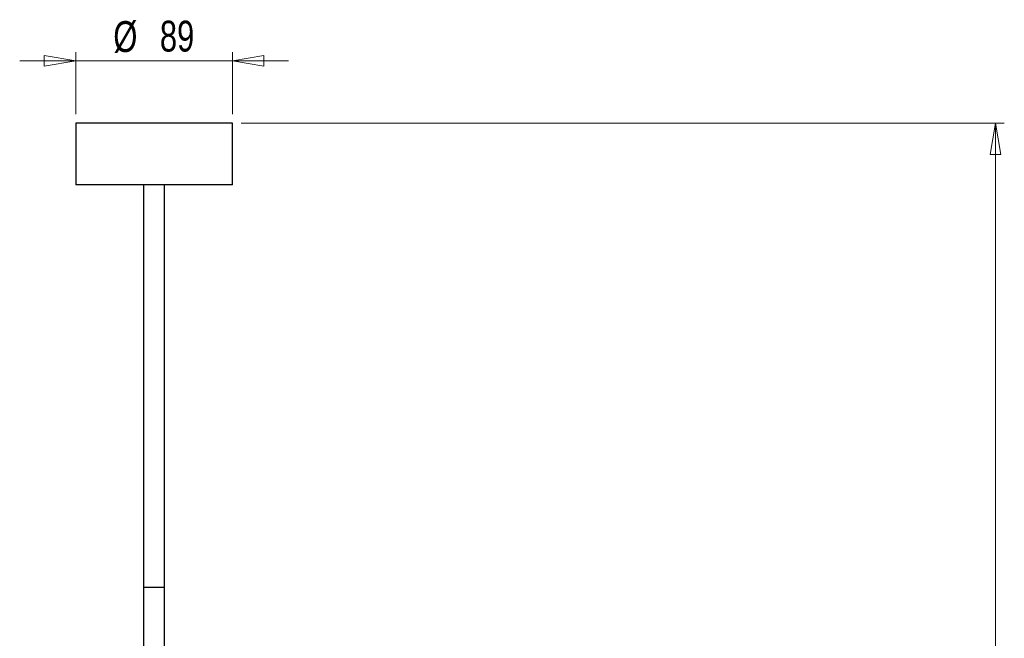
# Model space of a CAD drawing. Header units: millimetres. Extents: x 397 to 966, y 350 to 700.
# Tile 22 of 31: x 668 to 779, y 420 to 491. Entities that reach past the tile are written whole.
import ezdxf

# ---------------------------------------------------------------- set-up
doc = ezdxf.new("R2010")
doc.units = ezdxf.units.MM
doc.styles.add('SLDTEXTSTYLE0', font='TXT', dxfattribs={"width": 0.75})
doc.dimstyles.new('SLDDIMSTYLE0', dxfattribs={"dimtxt": 3.5, "dimasz": 3.556, "dimexe": 0, "dimexo": 0.0625, "dimgap": 0.875, "dimtad": 1, "dimdec": 0, "dimlfac": 5, "dimrnd": 1e-09, "dimzin": 12, "dimdsep": 46, "dimtxsty": 'SLDTEXTSTYLE0', "dimblk1": 'CLOSED', "dimblk2": 'CLOSED', "dimsah": 1, "dimcen": 0.09, "dimadec": 0, "dimazin": 3, "dimtfac": 1, "dimtdec": 0, "dimtmove": 0, "dimatfit": 0, "dimldrblk": 'CLOSED', "dimfxl": 0, "dimfrac": 2, "dimtolj": 1, "dimtzin": 12, "dimarcsym": 0})
doc.dimstyles.new('SLDDIMSTYLE1', dxfattribs={"dimtxt": 3.5, "dimasz": 3.556, "dimexe": 0, "dimexo": 0.0625, "dimgap": 0.875, "dimtad": 1, "dimdec": 0, "dimlfac": 5, "dimrnd": 1e-09, "dimzin": 12, "dimdsep": 46, "dimtxsty": 'SLDTEXTSTYLE0', "dimblk1": 'CLOSED', "dimblk2": 'CLOSED', "dimsah": 1, "dimcen": 0.09, "dimadec": 0, "dimazin": 3, "dimtfac": 1, "dimtdec": 0, "dimtofl": 0, "dimtmove": 0, "dimatfit": 3, "dimldrblk": 'CLOSED', "dimfxl": 0, "dimfrac": 2, "dimtolj": 1, "dimtzin": 12, "dimarcsym": 0})

# ---------------------------------------------------------------- blocks, each defined once
blk = doc.blocks.new('_Closed')
at = {"color": 0, "linetype": 'ByBlock', "lineweight": -2}
for p, q in [((-1, 0.166667), (0, 0)), ((-1, 0.166667), (-1, -0.166667)), ((0, 0), (-1, -0.166667)), ((0, 0), (-1, 0))]:
    blk.add_line(p, q, dxfattribs=at)
blk = doc.blocks.new('_D')
at = {"color": 7, "linetype": 'Continuous', "lineweight": 0}
for p, q in [((673.91, 485.91), (667.56, 485.91)), ((673.91, 479.85), (673.91, 486.91)), ((691.69, 485.91), (673.91, 485.91)), ((691.69, 479.85), (691.69, 486.91)), ((691.69, 485.91), (698.04, 485.91))]:
    blk.add_line(p, q, dxfattribs=at)
at = {"color": 7, "linetype": 'Continuous', "lineweight": 18, "xscale": 3.556, "yscale": 3.556}
blk.add_blockref('_Closed', (673.91, 485.91, -0.21), dxfattribs=at)
at = {"color": 7, "linetype": 'Continuous', "lineweight": 18, "xscale": 3.556, "yscale": 3.556, "rotation": 180.0000000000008}
blk.add_blockref('_Closed', (691.69, 485.91, -0.21), dxfattribs=at)
at = {"color": 7, "linetype": 'Continuous', "lineweight": 18, "char_height": 3.5, "attachment_point": 1, "style": 'SLDTEXTSTYLE0'}
for s, insert in [('%%c', (678.18, 490.42)), ('89', (683.46, 490.47))]:
    blk.add_mtext(s, dxfattribs=dict(at, insert=insert))
blk = doc.blocks.new('_D_1')
at = {"color": 7, "linetype": 'Continuous', "lineweight": 0}
for p, q in [((692.69, 478.85), (779.25, 478.85)), ((778.25, 478.85), (778.25, 350.52)), ((688.3, 350.52), (779.25, 350.52))]:
    blk.add_line(p, q, dxfattribs=at)
at = {"color": 7, "linetype": 'Continuous', "lineweight": 18, "xscale": 3.556, "yscale": 3.556}
for p, rotation in [((778.25, 478.85, -0.21), 90.0000000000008), ((778.25, 350.52, -0.21), 270.0000000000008)]:
    blk.add_blockref('_Closed', p, dxfattribs=dict(at, rotation=rotation))
at = {"color": 7, "linetype": 'Continuous', "lineweight": 18, "insert": (773.74, 412.72), "char_height": 3.5, "attachment_point": 1, "rotation": 90, "style": 'SLDTEXTSTYLE0'}
blk.add_mtext('642', dxfattribs=at)

msp = doc.modelspace()

# ---------------------------------------------------------------- linework, layer by layer
at = {"color": 7, "linetype": 'Continuous', "lineweight": 25}
for p, q in [((673.909, 478.847), (673.909, 471.847)), ((691.689, 478.847), (673.909, 478.847)), ((691.689, 471.847), (691.689, 478.847)), ((691.689, 471.847), (673.909, 471.847)), ((681.599, 471.847), (681.599, 426.169)), ((683.999, 426.169), (683.999, 471.847)), ((681.599, 426.169), (681.599, 381.723)), ((683.999, 426.169), (681.599, 426.169)), ((683.152, 426.169), (681.599, 426.169)), ((683.999, 426.169), (683.152, 426.169)), ((683.999, 381.723), (683.999, 426.169))]:
    msp.add_line(p, q, dxfattribs=at)

# ---------------------------------------------------------------- dimensions: what is measured, and where the dimension line sits
at = {"color": 7, "linetype": 'Continuous', "lineweight": 18}
dim = msp.add_linear_dim(base=(673.909, 485.908), p1=(691.689, 478.847), p2=(673.909, 478.847), angle=0, text='%%c<>', dimstyle='SLDDIMSTYLE0', dxfattribs=at)
dim.commit()
dim.dimension.update_dxf_attribs({"geometry": '_D', "text_midpoint": (683.404, 485.908), "dimtype": 160})
dim = msp.add_linear_dim(base=(778.247, 350.523), p1=(691.689, 478.847), p2=(687.299, 350.523), angle=90, dimstyle='SLDDIMSTYLE1', dxfattribs=at)
dim.commit()
dim.dimension.update_dxf_attribs({"geometry": '_D_1', "text_midpoint": (778.247, 416.603), "dimtype": 160})

doc.saveas('drawing.dxf')
